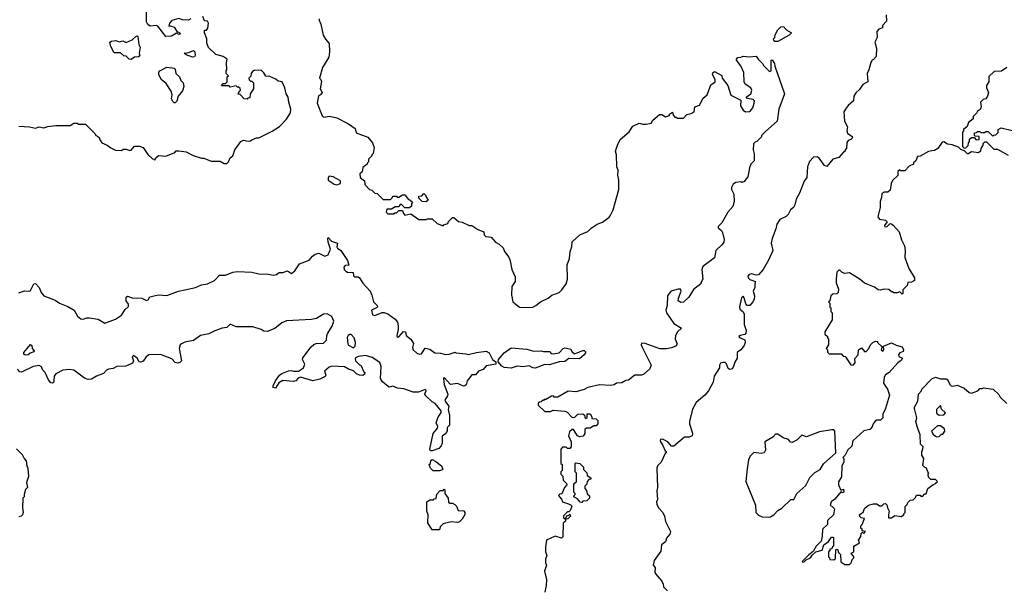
# Model space of a CAD drawing. Extents: x 1861455 to 2058065, y 200073 to 437907.
# Tile 83 of 256: x 1954313 to 1962550, y 257622 to 262373. Entities that reach past the tile are written whole.
import ezdxf

# ---------------------------------------------------------------- set-up
doc = ezdxf.new("R2010")
doc.units = 0

msp = doc.modelspace()

# ---------------------------------------------------------------- linework, layer by layer
at = {"layer": '0CON05XD'}
for points in [[(1955745, 262380), (1955725, 262370), (1955675, 262372.5), (1955645, 262382.5), (1955585, 262366.7), (1955567.5, 262345), (1955560, 262320), (1955575, 262322.5), (1955605, 262312.5), (1955631.7, 262271.7), (1955645, 262270), (1955657.5, 262255), (1955645, 262250), (1955625, 262260), (1955583, 262237), (1955535, 262232.5), (1955468.7, 262318.7), (1955454.3, 262324.3), (1955405, 262320), (1955385, 262332.5), (1955374.2, 262355), (1955373, 262443)], [(1954305, 261482.5), (1954395, 261477.5), (1954445, 261467.5), (1954475, 261477.5), (1954515, 261470), (1954548.3, 261481.7), (1954615, 261490), (1954735, 261490), (1954765, 261510), (1954795, 261510), (1954805, 261500), (1954865, 261500), (1954945, 261420), (1954950, 261405), (1954965, 261400), (1954980, 261385), (1954980, 261375), (1955000, 261345), (1955046.1, 261326.1), (1955075, 261303.3), (1955115, 261282.5), (1955165, 261280), (1955178.3, 261291.7), (1955205, 261292.5), (1955235, 261280), (1955245, 261283.3), (1955275, 261316), (1955316.8, 261316.8), (1955346.7, 261305), (1955386.1, 261246.1), (1955425, 261210), (1955438.3, 261208.3), (1955445, 261200), (1955451.7, 261218.3), (1955475, 261240), (1955535, 261232.5), (1955610, 261265), (1955623, 261277), (1955645, 261277.5), (1955705, 261270), (1955765, 261238.8), (1955835, 261217.5), (1955855, 261217.5), (1955915, 261192.5), (1955991.7, 261191.7), (1956023, 261173), (1956047, 261173), (1956060, 261185), (1956075, 261220), (1956097.5, 261235), (1956113, 261287), (1956163.6, 261356.4), (1956185, 261367.5), (1956225, 261357.5), (1956245, 261360), (1956255, 261370), (1956293.6, 261386.4), (1956315, 261387.5), (1956425, 261442.5), (1956487.7, 261482.3), (1956546.4, 261543.6), (1956580, 261595), (1956581.2, 261625), (1956563.9, 261683.9), (1956560, 261725), (1956543.3, 261755), (1956532.5, 261805), (1956510, 261855), (1956475, 261860), (1956457, 261877), (1956405, 261900), (1956371.7, 261901.7), (1956355, 261930), (1956335, 261950), (1956325, 261952.5), (1956275, 261950), (1956260.7, 261939.3), (1956250, 261925), (1956247, 261903), (1956230, 261885), (1956231.7, 261871.7), (1956245, 261860), (1956255, 261860), (1956270, 261845), (1956270, 261795), (1956240, 261755), (1956238.3, 261721.7), (1956221.7, 261718.3), (1956215, 261710), (1956191.7, 261711.7), (1956158.3, 261748.3), (1956141.7, 261751.7), (1956151.7, 261778.3), (1956160, 261785), (1956158.3, 261798.3), (1956145, 261810), (1956135, 261810), (1956125, 261820), (1956075, 261810), (1956065, 261820), (1956001.7, 261821.7), (1956015, 261840), (1956035, 261840), (1956050, 261855), (1956050, 261895), (1956060, 261905), (1956040, 261925), (1956040, 261945), (1956047.5, 261955), (1956042.5, 262015), (1956050, 262045), (1956015.9, 262065.9), (1955953.9, 262083.9), (1955891.7, 262141.7), (1955878.3, 262178.3), (1955877.5, 262215), (1955860, 262265), (1955860, 262285), (1955875, 262287.5), (1955888, 262302), (1955893.9, 262343.9), (1955885, 262360), (1955860, 262365), (1955845, 262400)], [(1956818.3, 262381.7), (1956818.3, 262368.3), (1956832.5, 262335), (1956852.5, 262245), (1956871.7, 262211.7), (1956903.3, 262175), (1956906, 262105), (1956898.8, 262061.2), (1956846.7, 261975), (1956820, 261885), (1956833.6, 261873.6), (1956838.3, 261858.3), (1956827.5, 261795), (1956842.5, 261765), (1956830, 261745), (1956813.3, 261736.7), (1956802.9, 261675), (1956845, 261570), (1956855, 261560), (1956905, 261567.5), (1956965, 261552.5), (1957065, 261502.5), (1957120, 261465), (1957127, 261427), (1957225, 261392.5), (1957265.8, 261345.8), (1957280, 261305), (1957270, 261255), (1957260, 261245), (1957260, 261235), (1957231.7, 261208.3), (1957230, 261185), (1957221.7, 261178.3), (1957220, 261165), (1957183, 261137), (1957177, 261103), (1957160, 261085), (1957162.5, 261055), (1957198.3, 261028.3), (1957200, 260995), (1957240, 260955), (1957258.3, 260948.3), (1957283, 260923), (1957305, 260920), (1957355, 260870), (1957415, 260870), (1957430, 260885), (1957435, 260900), (1957465, 260900), (1957471.7, 260891.7), (1957485, 260890), (1957515, 260910), (1957535, 260910), (1957565, 260870), (1957578.3, 260868.3), (1957598.3, 260848.3), (1957590, 260835), (1957590, 260815), (1957575, 260800), (1957535, 260800), (1957508.3, 260828.3), (1957495, 260830), (1957485, 260810), (1957455, 260810), (1957425, 260790), (1957385, 260790), (1957380, 260765), (1957391.7, 260751.7), (1957445, 260750), (1957451.7, 260758.3), (1957465, 260760), (1957485, 260780), (1957515, 260780), (1957523, 260753), (1957535, 260740), (1957585, 260750), (1957653, 260703), (1957715, 260702.5)], [(1961562.5, 262415), (1961565, 262360), (1961530, 262325), (1961530, 262305), (1961500, 262295), (1961482.5, 262275), (1961486.7, 262225), (1961467.5, 262185), (1961480, 262135), (1961477.5, 262065), (1961455, 262040), (1961443.6, 262036.4), (1961432.5, 262015), (1961416.4, 261953.6), (1961402.5, 261925), (1961407.5, 261855), (1961367, 261833), (1961339.3, 261790.7), (1961307, 261763), (1961292.5, 261735), (1961287.5, 261695), (1961243.6, 261656.4), (1961227, 261633), (1961207, 261603), (1961212.5, 261525), (1961239.3, 261479.3), (1961233.3, 261445), (1961237.5, 261425), (1961276.4, 261396.4), (1961280, 261385), (1961267, 261373), (1961242.5, 261365), (1961233.6, 261346.4), (1961230, 261295), (1961220, 261285), (1961220, 261275), (1961203.6, 261266.4), (1961165, 261222.5), (1961115, 261207.5), (1961065, 261147.5), (1961045, 261153.8), (1961001.4, 261215), (1960985, 261228.1), (1960954.7, 261225.3), (1960921.3, 261188.7), (1960903.8, 261143.8), (1960896.7, 261055), (1960876.1, 261023.9), (1960837, 260923), (1960807.5, 260875), (1960797.5, 260825), (1960787.5, 260805), (1960762.5, 260785), (1960742.5, 260745), (1960725, 260727.5), (1960672.5, 260705), (1960647.5, 260665), (1960640, 260625), (1960607.5, 260545), (1960600, 260505), (1960612.5, 260445), (1960577, 260363), (1960533, 260287), (1960495, 260240), (1960475, 260237.5), (1960435, 260250), (1960416.4, 260243.6), (1960405, 260230), (1960407.5, 260215), (1960421.7, 260201.7), (1960470, 260185), (1960462.5, 260165), (1960462.5, 260135), (1960448.8, 260105), (1960460, 260065), (1960457.5, 260035), (1960447.5, 260015), (1960420, 259985), (1960400, 259985), (1960388.3, 259998.3), (1960375, 260050), (1960365, 260062.5), (1960351.2, 260048.8), (1960333.8, 259975), (1960337.5, 259955), (1960363.9, 259933.9), (1960373.8, 259915), (1960373.8, 259825), (1960390, 259775), (1960387, 259753), (1960378.3, 259741.7), (1960340, 259735), (1960330, 259725), (1960335, 259717.5), (1960378.3, 259698.3), (1960382.5, 259675), (1960375, 259650), (1960346.4, 259613.6), (1960316.4, 259593.6), (1960314.2, 259545), (1960295, 259512.5), (1960285.5, 259475), (1960273.9, 259456.1), (1960255, 259450.9), (1960238.9, 259458.9), (1960226.8, 259496.8), (1960215, 259508.1), (1960195, 259510), (1960176.1, 259503.9), (1960167.5, 259485), (1960167, 259463), (1960123.3, 259395), (1960113.8, 259345), (1960075, 259271.2), (1960045.5, 259234.5), (1959972.5, 259175), (1959942.7, 259117.3), (1959915.6, 259015), (1959916.9, 258995), (1959943, 258917), (1959938.8, 258895), (1959915, 258886), (1959875, 258884.2), (1959785, 258810), (1959765, 258810), (1959735, 258846.7), (1959695, 258865.8), (1959675, 258868), (1959671.2, 258851.2), (1959694.1, 258814.1), (1959711.7, 258771.7), (1959720, 258765), (1959720, 258755), (1959711.7, 258748.3), (1959680, 258675), (1959650, 258645), (1959642.5, 258625), (1959650, 258465), (1959643.3, 258435), (1959647.5, 258365), (1959640, 258345), (1959642.5, 258325), (1959657.5, 258295), (1959692.5, 258255), (1959707.5, 258225), (1959715, 258180), (1959757.5, 258095), (1959752.5, 258075), (1959725, 258040), (1959715, 258010), (1959682.5, 257985), (1959677, 257933), (1959620, 257855), (1959612.5, 257815), (1959630, 257795), (1959627.5, 257755), (1959635, 257740), (1959685, 257680), (1959697, 257657), (1959700, 257635), (1959731.7, 257601.7)], [(1960631.7, 262191.7), (1960621.7, 262201.7), (1960620, 262215), (1960630, 262225), (1960633, 262247), (1960655, 262290), (1960680, 262315), (1960707, 262317), (1960710, 262305), (1960730, 262285), (1960770, 262265), (1960750, 262245), (1960655, 262192.5), (1960631.7, 262191.7)], [(1955245, 262040), (1955230, 262045), (1955205, 262070), (1955185, 262072.5), (1955155.9, 262095.9), (1955105, 262097.5), (1955075, 262150), (1955067.5, 262185), (1955080, 262195), (1955118.8, 262198.8), (1955145, 262190), (1955175, 262196.7), (1955205, 262182.5), (1955255, 262206.7), (1955285, 262232.5), (1955295, 262237.5), (1955303, 262233), (1955310, 262165), (1955321.2, 262145), (1955312.5, 262095), (1955317, 262073), (1955306.7, 262063.3), (1955275, 262060), (1955245, 262040)], [(1955758.3, 262061.7), (1955705, 262080), (1955690, 262095), (1955729.3, 262100.7), (1955767.5, 262117.5), (1955777.5, 262105), (1955780, 262075), (1955775, 262062.5), (1955758.3, 262061.7)], [(1957715, 260702.5), (1957725, 260710), (1957765, 260710), (1957805, 260670), (1957855, 260650), (1957861.7, 260658.3), (1957895, 260670), (1957901.7, 260688.3), (1957935, 260720), (1957945, 260720), (1957985, 260687.5), (1958015, 260682.5), (1958073, 260653), (1958095, 260652.5), (1958145, 260620), (1958195, 260600), (1958200, 260575), (1958211.7, 260561.7), (1958256.4, 260556.4), (1958293.6, 260513.6), (1958325, 260497.5), (1958356.4, 260466.4), (1958370, 260435), (1958405, 260390), (1958417, 260357), (1958430, 260285), (1958457.5, 260225), (1958457.5, 260185), (1958430, 260145), (1958427.5, 260075), (1958440, 260015), (1958495, 259970), (1958575, 259967.5), (1958605, 259972.5), (1958630, 259985), (1958670, 260015), (1958735, 260047.5), (1958765, 260072.5), (1958825, 260092.5), (1958847.5, 260115), (1958883.6, 260166.4), (1958896.7, 260205), (1958892.5, 260325), (1958913, 260377), (1958917.5, 260435), (1958932.5, 260475), (1958933.9, 260516.1), (1959000, 260575), (1959065, 260602.5), (1959095, 260632.5), (1959143.9, 260666.1), (1959188.3, 260681.7), (1959245, 260722.5), (1959253.3, 260735), (1959277.5, 260785), (1959326.7, 260955), (1959326.4, 261033.6), (1959316.7, 261075), (1959320, 261115), (1959310, 261145), (1959306.7, 261245), (1959297.5, 261275), (1959313.3, 261325), (1959337, 261373), (1959413, 261437), (1959442.5, 261485), (1959495, 261510), (1959525, 261500), (1959555, 261500), (1959595, 261510), (1959610, 261535), (1959665, 261580), (1959685, 261580), (1959715, 261562.5), (1959748.3, 261571.7), (1959750, 261585), (1959775, 261600), (1959780, 261575), (1959795, 261560), (1959805, 261560), (1959815, 261550), (1959865, 261550), (1959895, 261580), (1959931.7, 261588.3), (1959955, 261602.5), (1959960, 261645), (1959999.3, 261660.7), (1960031.7, 261718.3), (1960063.6, 261746.4), (1960095, 261830), (1960132.5, 261855), (1960132.5, 261875), (1960110, 261915), (1960111.7, 261928.3), (1960125, 261940), (1960188.3, 261908.3), (1960190, 261885), (1960235.8, 261825), (1960261.7, 261741.7), (1960345, 261700), (1960343.3, 261655), (1960365, 261616.7), (1960385, 261603.8), (1960417.5, 261607.5), (1960427.7, 261612.3), (1960445, 261637.5), (1960458.6, 261675), (1960459.2, 261695), (1960447.9, 261707.9), (1960400, 261715), (1960390, 261725), (1960428.8, 261755), (1960438.8, 261785), (1960430, 261805), (1960382.5, 261835), (1960373, 261853), (1960371.7, 261931.7), (1960347, 261987), (1960310, 262035), (1960310, 262045), (1960321.7, 262058.3), (1960345, 262060), (1960365, 262070), (1960415, 262062.5), (1960475, 262070), (1960490, 262045), (1960530, 262005), (1960535, 261990), (1960585, 261940), (1960600, 261945), (1960600, 262035), (1960608.3, 262038.3), (1960627, 262007), (1960630, 261985), (1960710, 261755), (1960663.3, 261625), (1960650, 261525), (1960551.7, 261438.3), (1960520, 261405), (1960520, 261395), (1960480, 261355), (1960465, 261350), (1960453, 261337), (1960448.8, 261285), (1960456.4, 261253.6), (1960457.5, 261195), (1960430, 261165), (1960417.5, 261135), (1960405, 261060), (1960375, 261020), (1960355, 261012.5), (1960345, 261017.5), (1960305, 261012.5), (1960281.7, 260998.3), (1960268.3, 260971.7), (1960267.5, 260955), (1960286.7, 260915), (1960290, 260855), (1960278.3, 260811.7), (1960235.9, 260764.1), (1960187.5, 260675), (1960157.5, 260645), (1960157.5, 260635), (1960183, 260613), (1960193.3, 260595), (1960205.9, 260535.9), (1960203.8, 260515), (1960188.3, 260491.7), (1960137.5, 260445), (1960125, 260382.5), (1960029.3, 260310.7), (1960020, 260285), (1960027.5, 260205), (1960010, 260175), (1960010, 260165), (1959951.1, 260118.9), (1959910, 260055), (1959865, 260014.2), (1959845, 260011.1), (1959822.9, 260025), (1959824.6, 260045), (1959847.1, 260105), (1959842.3, 260122.3), (1959822.7, 260122.7), (1959771.8, 260108.2), (1959754.1, 260095.9), (1959733.1, 260065), (1959728.7, 259985), (1959719.4, 259945), (1959725, 259922.5), (1959785.8, 259835.8), (1959850, 259795), (1959817.5, 259765), (1959800, 259735), (1959797.5, 259705), (1959812.5, 259665), (1959802.5, 259645), (1959765, 259630), (1959725, 259623.3), (1959667, 259623), (1959545, 259666.7), (1959515, 259670), (1959511.2, 259655), (1959522.1, 259632.1), (1959595.8, 259485), (1959583.8, 259455), (1959530.7, 259409.3), (1959515, 259402.5), (1959458.3, 259401.7), (1959405, 259360), (1959383, 259357), (1959351.7, 259338.3), (1959305, 259336.2), (1959285, 259323.3), (1959255, 259317.5), (1959165, 259322.5), (1959065, 259300), (1959035, 259283.3), (1958965, 259262.5), (1958900.7, 259269.3), (1958815, 259220), (1958785, 259220), (1958775, 259230), (1958763, 259227), (1958715, 259200), (1958701.7, 259198.3), (1958695, 259190), (1958685, 259190), (1958675, 259180), (1958661.7, 259178.3), (1958651.7, 259168.3), (1958651.7, 259151.7), (1958705, 259100), (1958755, 259100), (1958775, 259110), (1958875, 259102.5), (1958893, 259093), (1958935, 259050), (1958958.3, 259051.7), (1958983, 259077), (1959025, 259080), (1959038.3, 259068.3), (1959045, 259040), (1959060, 259045), (1959061.7, 259078.3), (1959085, 259080), (1959100, 259055), (1959100, 259040), (1959137, 259037), (1959150, 259025), (1959150, 258995), (1959135, 258980), (1959115, 258980), (1959085, 258960), (1959055, 258960), (1959041.7, 258948.3), (1959040, 258915), (1959027, 258893), (1958995, 258887.5), (1958980, 258895), (1958945, 258950), (1958935, 258950), (1958911.7, 258928.3), (1958903.3, 258895), (1958926.4, 258846.4), (1958927, 258803), (1958915, 258790), (1958895, 258790), (1958885, 258800), (1958855, 258800), (1958840, 258785), (1958840, 258665), (1958850, 258655), (1958850, 258605), (1958840, 258595), (1958840, 258575), (1958858.3, 258558.3), (1958860, 258525), (1958888.3, 258498.3), (1958890, 258485), (1958870, 258465), (1958848.3, 258411.7), (1958831.7, 258408.3), (1958821.7, 258398.3), (1958830, 258385), (1958847, 258367), (1958853.6, 258343.6), (1958905, 258327.5), (1958926.4, 258316.4), (1958932.5, 258305), (1958918.3, 258271.7), (1958908.3, 258261.7), (1958895, 258260), (1958861.7, 258228.3), (1958861.7, 258211.7), (1958880, 258200), (1958891.7, 258228.3), (1958908.3, 258231.7), (1958915, 258240), (1958920, 258225), (1958898.3, 258201.7), (1958880, 258200), (1958878.3, 258181.7), (1958860, 258165), (1958858.3, 258051.7), (1958845, 258040), (1958793.6, 258056.4), (1958720, 258025), (1958712.5, 257965), (1958712.5, 257925), (1958722.5, 257895), (1958712.5, 257865), (1958712.5, 257835), (1958720, 257815), (1958703.3, 257765), (1958720, 257695), (1958716.7, 257645), (1958705, 257590)], [(1955615, 261680), (1955605, 261680), (1955595, 261690), (1955583.6, 261713.6), (1955587.5, 261745), (1955580, 261775), (1955539.3, 261839.3), (1955497.5, 261875), (1955477.5, 261915), (1955477.5, 261935), (1955485, 261947.5), (1955543.9, 261976.1), (1955605, 261967.5), (1955615, 261960), (1955620, 261925), (1955650, 261895), (1955660, 261865), (1955680, 261845), (1955687.5, 261815), (1955675, 261780), (1955640, 261735), (1955627, 261693), (1955615, 261680)], [(1962570, 261975), (1962527, 261943), (1962465, 261940), (1962421.7, 261898.3), (1962420, 261855), (1962400, 261825), (1962400, 261805), (1962417.5, 261765), (1962410, 261735), (1962396.4, 261713.6), (1962373, 261707), (1962350, 261685), (1962357.5, 261645), (1962346.7, 261623.3), (1962323.6, 261606.4), (1962320, 261595), (1962290, 261565), (1962290, 261545), (1962250, 261515), (1962238.3, 261481.7), (1962210, 261455), (1962210, 261445), (1962200, 261435), (1962200, 261315), (1962215, 261300), (1962228.3, 261301.7), (1962248.3, 261321.7), (1962250, 261345), (1962260, 261355), (1962260, 261375), (1962275, 261390), (1962298.3, 261388.3), (1962315, 261370), (1962338.3, 261371.7), (1962338.3, 261398.3), (1962305, 261400), (1962300, 261405), (1962301.7, 261428.3), (1962318.3, 261431.7), (1962325, 261440), (1962345, 261440), (1962355, 261430), (1962385, 261430), (1962395, 261440), (1962415, 261440), (1962455, 261400), (1962461.7, 261408.3), (1962478.3, 261411.7), (1962498.3, 261431.7), (1962500, 261455), (1962525, 261470), (1962615, 261447.5)], [(1962585, 261237.5), (1962495, 261290), (1962465, 261290), (1962405, 261350), (1962385, 261350), (1962370, 261335), (1962370, 261325), (1962353, 261297), (1962350, 261275), (1962335, 261260), (1962275, 261270), (1962245, 261250), (1962218.3, 261278.3), (1962185, 261290), (1962167, 261307), (1962115, 261327.5), (1962075, 261332.5), (1962045, 261352.5), (1962030.7, 261349.3), (1961993, 261297), (1961965, 261280), (1961945, 261276.7), (1961915, 261272.5), (1961845, 261232.5), (1961825, 261230), (1961810, 261195), (1961791.7, 261178.3), (1961790, 261165), (1961755, 261150), (1961718.3, 261111.7), (1961685, 261110), (1961675, 261117.5), (1961660, 261105), (1961658.3, 261071.7), (1961615, 261030), (1961602.5, 261005), (1961595, 260950), (1961577, 260933), (1961545, 260932.5), (1961525, 260920), (1961523, 260887), (1961512.5, 260855), (1961512.5, 260805), (1961493.3, 260725), (1961505, 260707.5), (1961557, 260697), (1961570, 260685), (1961547.5, 260655), (1961551.2, 260641.2), (1961570, 260645), (1961595, 260670), (1961605, 260667.5), (1961622.5, 260655), (1961669.7, 260599.7), (1961690, 260535), (1961716.2, 260485), (1961721.2, 260445), (1961716.7, 260385), (1961750, 260295), (1961797.5, 260215), (1961800, 260195), (1961775, 260180), (1961741.7, 260178.3), (1961738.3, 260151.7), (1961700, 260115), (1961700, 260085), (1961695, 260080), (1961675, 260100), (1961655, 260090), (1961625, 260090), (1961615, 260100), (1961605, 260100), (1961585, 260120), (1961545, 260122.5), (1961515, 260113.3), (1961495, 260116.7), (1961465, 260137.5), (1961381.7, 260171.7), (1961345, 260202.5), (1961255, 260257.5), (1961215, 260252.5), (1961195, 260260), (1961175, 260280), (1961165, 260280), (1961150, 260265), (1961142.5, 260205), (1961142.5, 260175), (1961161.7, 260121.7), (1961160, 260095), (1961148.3, 260081.7), (1961115, 260080), (1961100, 260065), (1961090, 260025), (1961080, 260015), (1961090, 260005), (1961091.7, 259971.7)], [(1956965, 260994), (1956996.7, 261005), (1956997.7, 261027.7), (1956935, 261060), (1956902.5, 261065), (1956893.8, 261055), (1956895, 261033.8), (1956945, 260998.8), (1956965, 260994)], [(1957715, 260852.5), (1957680, 260855), (1957651.7, 260881.7), (1957651.7, 260898.3), (1957678.3, 260901.7), (1957695, 260920), (1957710, 260905), (1957710, 260895), (1957730, 260865), (1957715, 260852.5)], [(1954305, 260090), (1954352.3, 260107.7), (1954397.5, 260105), (1954405, 260110), (1954431.2, 260165), (1954445, 260170), (1954476, 260135), (1954494, 260095), (1954515, 260066.7), (1954610.7, 260030.7), (1954647.5, 260005), (1954715, 259976.7), (1954770, 259945), (1954797.5, 259895), (1954825, 259873.8), (1954845, 259870), (1954875, 259882), (1954895, 259882), (1954970.9, 259870.9), (1955025, 259838), (1955115, 259870), (1955166.2, 259905), (1955195, 259952.5), (1955224.1, 259975.9), (1955224, 259995), (1955202.7, 260022.7), (1955204.3, 260055.7), (1955215, 260063.3), (1955255, 260048.8), (1955335, 260047.5), (1955375, 260025.6), (1955387.3, 260032.7), (1955403.3, 260056.7), (1955425, 260063.8), (1955475, 260073.8), (1955545, 260070), (1955642.5, 260105), (1955695.7, 260115.7), (1955785, 260134.4), (1955833.6, 260156.4), (1955885, 260167.5), (1955943.8, 260195), (1955985, 260237.5), (1956035, 260237.5), (1956096.4, 260263.6), (1956135, 260268), (1956253.9, 260263.9), (1956315, 260250), (1956393.6, 260246.4), (1956435, 260238), (1956462.5, 260245), (1956485, 260260), (1956515, 260261.2), (1956553.6, 260273.6), (1956587, 260253), (1956613.9, 260276.1), (1956655, 260333.8), (1956735, 260364), (1956762.1, 260397.9), (1956784.6, 260415.4), (1956815, 260421.8), (1956865, 260396.5), (1956892.9, 260407.1), (1956913.5, 260455), (1956894.1, 260514.1), (1956890, 260545), (1956895, 260552.5), (1956923, 260523), (1956971.2, 260505), (1956967.1, 260475), (1956971.4, 260465), (1957000, 260445), (1957055, 260362.5), (1957066.7, 260323.3), (1957035, 260320), (1957024.4, 260305.6), (1957028.9, 260285), (1957040.8, 260270.8), (1957055, 260263.3), (1957101.7, 260261.7), (1957105, 260234), (1957115, 260224.5), (1957145, 260223.3), (1957155, 260217.5), (1957182.7, 260172.7), (1957244.1, 260104.1), (1957260.5, 260070.4), (1957271.9, 260015), (1957302.9, 259985), (1957305.7, 259975), (1957298.8, 259965), (1957255.7, 259945), (1957265, 259908), (1957285, 259901.9), (1957345, 259926.9), (1957362.3, 259927.7), (1957393.8, 259915), (1957455, 259870), (1957472.5, 259845), (1957480, 259815), (1957480, 259785), (1957467.5, 259735), (1957471.7, 259721.7), (1957485, 259722.5), (1957525, 259767.5), (1957541.2, 259765), (1957546.2, 259735), (1957585, 259703.3), (1957607, 259667), (1957600, 259635), (1957603.8, 259615), (1957635, 259586), (1957655, 259578), (1957675, 259580), (1957705, 259627.5), (1957745, 259620), (1957785, 259590), (1957833, 259587), (1957876.4, 259576.4), (1957905, 259578.8), (1957955, 259596.2), (1957965, 259590), (1958045, 259582), (1958065.7, 259574.3), (1958135, 259592.5), (1958215, 259602.5), (1958241.7, 259588.3), (1958268, 259535), (1958297.5, 259515), (1958296.2, 259495), (1958215, 259481.4), (1958189.4, 259450.6), (1958152.4, 259437.6), (1958125, 259405.8), (1958095, 259406.7), (1958056.2, 259355), (1958047.7, 259322.3), (1958037.7, 259312.3), (1958025, 259311.2), (1957975, 259334), (1957916.1, 259326.1), (1957865, 259382.5), (1957857.5, 259375), (1957863.9, 259323.9), (1957894, 259245), (1957891.2, 259228.8), (1957870.6, 259195), (1957875, 259180), (1957902.5, 259145), (1957897.5, 259115), (1957908.8, 259065), (1957910, 258985), (1957890, 258965), (1957890, 258935), (1957877.5, 258915), (1957848.3, 258891.7), (1957846.7, 258835), (1957838.3, 258811.7), (1957820.7, 258789.3), (1957765, 258770), (1957751.2, 258771.2), (1957743.8, 258785), (1957771.2, 258915), (1957809.3, 258960.7), (1957810, 258975), (1957797.5, 259005), (1957810, 259045), (1957838.8, 259091.2), (1957838.8, 259105), (1957790, 259165), (1957765, 259178.8), (1957709.7, 259229.7), (1957701.2, 259245), (1957712.5, 259275), (1957705, 259282.5), (1957648.3, 259261.7), (1957605, 259260.8), (1957528.1, 259288.1), (1957473.2, 259293.2), (1957435, 259310), (1957405, 259303.3), (1957395, 259307.5), (1957348.3, 259348.3), (1957332.5, 259375), (1957336.7, 259475), (1957325, 259507.5), (1957260.7, 259550.7), (1957205, 259567.5), (1957145, 259560), (1957120, 259545), (1957121.7, 259521.7), (1957155, 259490), (1957166.4, 259486.4), (1957191.7, 259431.7), (1957200, 259425), (1957198.3, 259411.7), (1957185, 259400), (1957155, 259402.5), (1957130, 259415), (1957105, 259440), (1957063, 259453), (1957031.7, 259471.7), (1956925, 259478.8), (1956901.2, 259468.8), (1956862.5, 259435), (1956873, 259403), (1956869.5, 259390.4), (1956825, 259368), (1956765, 259356.2), (1956663.3, 259386.7), (1956643.6, 259376.4), (1956622.5, 259355), (1956605, 259348.8), (1956515, 259359.2), (1956482.1, 259337.9), (1956454.4, 259294.4), (1956435, 259300), (1956432.5, 259315), (1956452.5, 259355), (1956487, 259403), (1956505, 259417.5), (1956560.7, 259439.3), (1956585, 259442.5), (1956605, 259436.7), (1956645, 259437.5), (1956687.5, 259465), (1956697.5, 259495), (1956680, 259535), (1956683, 259547), (1956750.7, 259639.3), (1956775, 259660), (1956793, 259667), (1956855, 259670), (1956880, 259695), (1956882.5, 259735), (1956890, 259755), (1956927.7, 259812.3), (1956941.2, 259855), (1956923.9, 259893.9), (1956885, 259916.2), (1956855, 259913.3), (1956795, 259876.7), (1956755, 259866.7), (1956545, 259856.7), (1956505, 259840), (1956448.3, 259791.7), (1956383.6, 259766.4), (1956355, 259771.2), (1956334.3, 259784.3), (1956265, 259808), (1956125, 259805.7), (1956075, 259828), (1956045, 259800.8), (1956007.5, 259795), (1955945, 259774.2), (1955895, 259747.5), (1955826.8, 259733.2), (1955766.2, 259693.8), (1955695, 259679.4), (1955666.2, 259665), (1955656.2, 259655), (1955646.2, 259625), (1955666.1, 259523.9), (1955652.3, 259507.7), (1955635, 259504), (1955615, 259508), (1955585, 259540), (1955490, 259575), (1955395, 259571.4), (1955372.5, 259555), (1955345, 259520), (1955325, 259511.2), (1955312.5, 259515), (1955296.7, 259545), (1955265, 259566.4), (1955254.6, 259555), (1955266.1, 259523.9), (1955256.9, 259503.1), (1955201.1, 259478.9), (1955125, 259475.5), (1955095, 259457.8), (1955055, 259453.2), (1955039.5, 259445), (1955015, 259415.8), (1954955.7, 259394.3), (1954915, 259369.2), (1954885, 259366.2), (1954855, 259376.7), (1954765, 259443.3), (1954729.3, 259450.7), (1954675, 259443.3), (1954615, 259413.8), (1954602.5, 259395), (1954600, 259355), (1954595, 259342.5), (1954585, 259336.7), (1954575, 259340), (1954553.8, 259365), (1954525.8, 259425), (1954507.5, 259445), (1954495, 259472.5), (1954475, 259483.3), (1954425, 259474.3), (1954329.2, 259429.2), (1954315, 259430.8), (1954295, 259453.1)], [(1961091.7, 259971.7), (1961100, 259965), (1961100, 259935), (1961110, 259925), (1961110, 259865), (1961050, 259765), (1961050, 259745), (1961070, 259725), (1961070, 259715), (1961080, 259705), (1961080, 259655), (1961060, 259625), (1961070, 259615), (1961070, 259595), (1961085, 259580), (1961185, 259580), (1961201.7, 259561.7), (1961218.3, 259558.3), (1961228.3, 259548.3), (1961265, 259490), (1961285, 259487.5), (1961302.5, 259505), (1961298.3, 259541.7), (1961327, 259573), (1961330, 259615), (1961355, 259630), (1961381.7, 259601.7), (1961395, 259600), (1961417.5, 259625), (1961430, 259655), (1961450, 259675), (1961473, 259687), (1961490, 259685), (1961490, 259675), (1961528.3, 259638.3), (1961520, 259615), (1961533.3, 259603.3), (1961542.5, 259615), (1961540, 259645), (1961605, 259672.5), (1961645, 259652.5), (1961695, 259640), (1961707.5, 259615), (1961705, 259600), (1961675, 259588.8), (1961664, 259575), (1961668, 259558), (1961697.5, 259545), (1961687.5, 259525), (1961660, 259505), (1961587.5, 259425), (1961555, 259406.2), (1961544.3, 259385), (1961538.8, 259335), (1961573.3, 259285), (1961588.8, 259235), (1961556.4, 259123.6), (1961533, 259077), (1961533.3, 259045), (1961515, 259026.7), (1961485, 259027.5), (1961470.7, 259019.3), (1961452.5, 258995), (1961445, 258970), (1961425, 258950), (1961375, 258937.5), (1961282.5, 258855), (1961275, 258810), (1961240.7, 258779.3), (1961220, 258735), (1961200, 258715), (1961207.5, 258707.5), (1961207.5, 258675), (1961190, 258645), (1961187.5, 258552.5), (1961161.7, 258511.7), (1961163.3, 258485), (1961181.7, 258441.7), (1961205, 258450), (1961207.5, 258425), (1961195, 258420), (1961181.7, 258428.3), (1961133, 258367), (1961102.5, 258345), (1961093, 258313), (1961108.3, 258308.3), (1961130, 258285), (1961120, 258235), (1961071.7, 258188.3), (1961070, 258155), (1961030, 258115), (1961027, 258057), (1961017.5, 258015), (1960975, 257972.5), (1960950, 257930), (1960915, 257902.5), (1960860, 257845), (1960865, 257840), (1960875, 257842.5), (1960891.7, 257858.3), (1960930, 257875), (1960942.5, 257897.5), (1960972.5, 257927.5), (1961025, 257940), (1961040, 257985), (1961078.3, 258011.7), (1961105, 258050), (1961115, 258050), (1961120, 258045), (1961120, 257975), (1961111.7, 257968.3), (1961108.3, 257951.7), (1961091.7, 257948.3), (1961090, 257935), (1961080, 257925), (1961080, 257885), (1961088.3, 257878.3), (1961091.7, 257861.7), (1961125, 257860), (1961138.3, 257871.7), (1961140, 257945), (1961155, 257950), (1961161.7, 257921.7), (1961180, 257905), (1961181.7, 257841.7), (1961215, 257820), (1961255, 257820)], [(1957105, 259630), (1957120, 259645), (1957122.5, 259675), (1957112.5, 259715), (1957085, 259742.5), (1957075, 259742.5), (1957062.5, 259735), (1957053.6, 259716.4), (1957057.5, 259665), (1957065, 259652.5), (1957105, 259630)], [(1954360.5, 259570.4), (1954349.3, 259579.3), (1954347, 259593), (1954405, 259660), (1954415, 259650), (1954418, 259625), (1954433.3, 259605), (1954433, 259597), (1954402.3, 259587.7), (1954385, 259573.8), (1954360.5, 259570.4)], [(1958625, 259460), (1958605, 259462.9), (1958575, 259481.4), (1958525, 259473.1), (1958475, 259477.5), (1958425, 259461.8), (1958365, 259467.5), (1958347, 259477), (1958316.7, 259515), (1958318, 259535), (1958365, 259590), (1958425, 259631.4), (1958555, 259618.8), (1958615, 259603.3), (1958675, 259607.5), (1958695, 259600), (1958745, 259600), (1958760, 259585), (1958775, 259580), (1958825, 259590), (1958860, 259625), (1958875, 259630), (1958925, 259620), (1958931.7, 259601.7), (1958955, 259580), (1959025, 259610), (1959035, 259610), (1959050, 259595), (1959036.4, 259573.6), (1958995, 259540), (1958908.3, 259541.7), (1958875, 259517.5), (1958825, 259513.3), (1958745, 259489.2), (1958705, 259493.3), (1958625, 259460)], [(1961255, 257820), (1961270, 257835), (1961278.3, 257861.7), (1961290, 257875), (1961290, 257885), (1961270, 257915), (1961290, 257925), (1961290, 257975), (1961338.3, 258001.7), (1961330, 258025), (1961350, 258055), (1961351.7, 258078.3), (1961365, 258090), (1961375, 258080), (1961390, 258095), (1961361.7, 258101.7), (1961360, 258115), (1961350, 258125), (1961350, 258145), (1961360, 258155), (1961380, 258205), (1961351.7, 258211.7), (1961341.7, 258221.7), (1961340, 258235), (1961355, 258250), (1961370, 258255), (1961381.7, 258288.3), (1961401.7, 258308.3), (1961413, 258317), (1961455, 258327.5), (1961485, 258327.5), (1961505, 258310), (1961525, 258310), (1961541.7, 258328.3), (1961555, 258330), (1961568.3, 258318.3), (1961573, 258293), (1961587.5, 258265), (1961580, 258235), (1961581.7, 258211.7), (1961605, 258210), (1961635, 258230), (1961687, 258223), (1961710, 258235), (1961710, 258245), (1961720, 258255), (1961720, 258305), (1961738.3, 258321.7), (1961741.7, 258338.3), (1961761.7, 258358.3), (1961788.3, 258361.7), (1961808.3, 258381.7), (1961815, 258400), (1961845, 258400), (1961851.7, 258391.7), (1961865, 258390), (1961885, 258410), (1961895, 258410), (1961910, 258455), (1961955, 258490), (1961970, 258495), (1961990, 258515), (1961975, 258530), (1961935, 258530), (1961915, 258550), (1961912.5, 258575), (1961920, 258585), (1961910, 258595), (1961900, 258625), (1961885, 258630), (1961868.3, 258648.3), (1961877.5, 258705), (1961860, 258735), (1961860, 258765), (1961867, 258773), (1961870, 258805), (1961850, 258825), (1961847.5, 258905), (1961822.5, 258965), (1961810, 259015), (1961817.5, 259045), (1961800, 259125), (1961800, 259135), (1961827.5, 259185), (1961832.5, 259245), (1961858.3, 259271.7), (1961860, 259285), (1961945, 259372.5), (1961975, 259386.7), (1962015, 259372.5), (1962065, 259372.5), (1962075, 259367.5), (1962093.3, 259325), (1962104.2, 259314.2), (1962118.3, 259311.7), (1962155, 259320), (1962213.6, 259293.6), (1962255, 259257.5), (1962275, 259253.3), (1962298.3, 259261.7), (1962328.3, 259271.7), (1962345, 259290), (1962365, 259290), (1962375, 259297.5), (1962457, 259287), (1962505, 259240), (1962515, 259220), (1962570, 259165)], [(1962005, 259067.5), (1962045, 259070), (1962057, 259087), (1962025, 259120), (1962015, 259150), (1961983, 259117), (1961982.5, 259085), (1962005, 259067.5)], [(1961985, 258887.5), (1962005, 258890), (1962025, 258910), (1962035, 258910), (1962052.5, 258935), (1962050, 258955), (1962015, 258980), (1961991.7, 258978.3), (1961940, 258935), (1961955, 258910), (1961975, 258892.5), (1961985, 258887.5)], [(1960574.6, 258215.4), (1960595, 258220), (1960621.4, 258235), (1960655, 258272), (1960688.8, 258291.2), (1960765, 258362.5), (1960790, 258365), (1960813.3, 258415), (1960889.1, 258480.9), (1960923.7, 258546.3), (1960965, 258590), (1961010, 258615), (1961037, 258663), (1961140, 258755), (1961132.5, 258935), (1961125, 258946.2), (1961107.3, 258947.3), (1961005, 258929.4), (1960895, 258888.6), (1960855, 258900.8), (1960816.5, 258863.5), (1960775, 258840), (1960762, 258842), (1960743.3, 258865), (1960700.3, 258880.3), (1960655, 258910.6), (1960635, 258908.6), (1960612.9, 258885), (1960548, 258845), (1960551.2, 258775), (1960542.5, 258755), (1960515, 258748.8), (1960455, 258756), (1960425, 258725.8), (1960408.8, 258695), (1960400.2, 258619.8), (1960388, 258515), (1960468.2, 258315), (1960470.9, 258255), (1960493.1, 258233.1), (1960525, 258219.7), (1960574.6, 258215.4)], [(1954287, 258787), (1954335, 258740), (1954350, 258705), (1954367, 258687), (1954372.5, 258645), (1954382.5, 258625), (1954387.5, 258555), (1954370, 258505), (1954380, 258465), (1954363, 258447), (1954350, 258405), (1954350, 258385), (1954340, 258375), (1954337.5, 258295), (1954342.5, 258255), (1954337.5, 258235), (1954325, 258223.3), (1954305, 258220)], [(1957825, 258602.5), (1957773, 258603), (1957750, 258625), (1957740, 258655), (1957750, 258665), (1957751.7, 258688.3), (1957762.5, 258697.5), (1957795, 258682.5), (1957842.5, 258645), (1957851.7, 258618.3), (1957848.3, 258611.7), (1957825, 258602.5)], [(1959015, 258340), (1959001.7, 258341.7), (1958978.3, 258368.3), (1958950, 258385), (1958950, 258395), (1958960, 258405), (1958960, 258415), (1958950, 258425), (1958950, 258495), (1958970, 258515), (1958970, 258585), (1958960, 258595), (1958960, 258665), (1958965, 258670), (1959000, 258665), (1959030, 258635), (1959030, 258615), (1959057, 258587), (1959060, 258565), (1959090, 258545), (1959090, 258535), (1959075, 258530), (1959060, 258515), (1959057, 258493), (1959040, 258475), (1959040, 258455), (1959055, 258440), (1959061.7, 258411.7), (1959080, 258395), (1959080, 258375), (1959058.3, 258351.7), (1959025, 258350), (1959015, 258340)], [(1957825, 258110), (1957765, 258110), (1957728.3, 258168.3), (1957730, 258235), (1957720, 258265), (1957720, 258345), (1957745, 258360), (1957775, 258360), (1957781.7, 258368.3), (1957798.3, 258371.7), (1957801.7, 258408.3), (1957831.7, 258438.3), (1957855, 258440), (1957865, 258450), (1957870, 258445), (1957870, 258415), (1957897.5, 258375), (1957901.7, 258341.7), (1957913, 258333), (1957935, 258332.5), (1957953, 258323), (1957967, 258307), (1957981.7, 258271.7), (1958029.3, 258269.3), (1958037.5, 258255), (1958037, 258237), (1958015, 258200), (1957991.7, 258178.3), (1957975, 258172.5), (1957923.3, 258176.7), (1957855, 258160), (1957830, 258135), (1957825, 258110)]]:
    msp.add_lwpolyline(points, dxfattribs=at)

doc.saveas('drawing.dxf')
